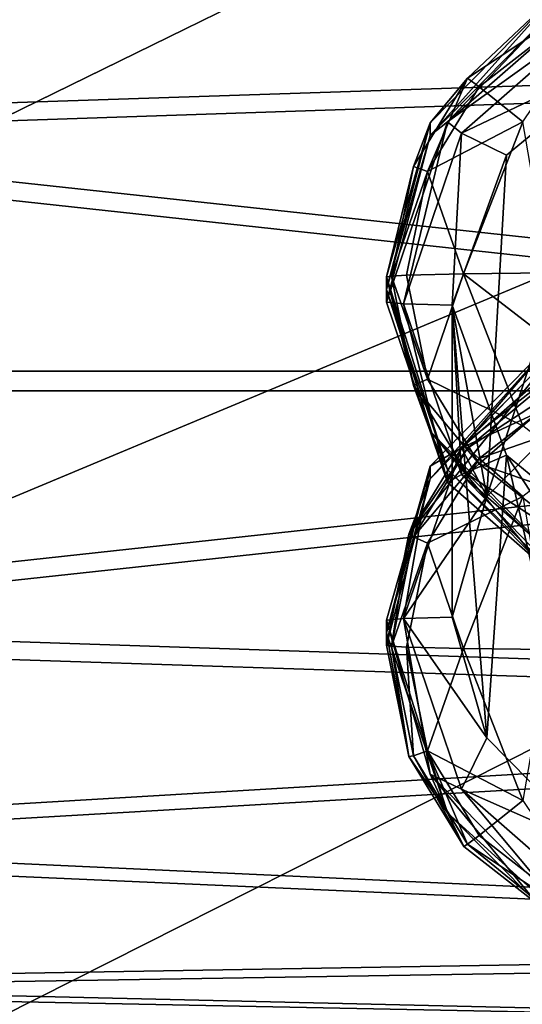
# Model space of a CAD drawing. Header units: metres. Extents: x 0 to 1004, y -708 to 0.
# Tile 46 of 98: x 226 to 241, y -166 to -136. Entities that reach past the tile are written whole.
import ezdxf

# ---------------------------------------------------------------- set-up
doc = ezdxf.new("R2010")
doc.units = ezdxf.units.M

msp = doc.modelspace()

# ---------------------------------------------------------------- linework, layer by layer
at = {"layer": 'top0123411'}
for points in [[(242.117508, -134.945114, 1988.300781), (239.305069, -137.610291, 1989.904541), (243.974731, -134.499985, 1991.3479)], [(243.974731, -134.499985, 1991.3479), (239.305069, -137.610291, 1989.904541), (239.653091, -137.874283, 1991.40686)], [(243.974731, -134.499985, 1991.3479), (239.653091, -137.874283, 1991.40686), (240.987366, -138.941193, 1994.028198)], [(242.11795, -135.328751, 1966.304077), (238.167038, -139.361664, 1966.374512), (242.117508, -134.945114, 1988.300781)], [(238.167038, -139.361664, 1966.374512), (238.167038, -138.977524, 1988.371094), (242.117508, -134.945114, 1988.300781)], [(242.117508, -134.945114, 1988.300781), (238.167038, -138.977524, 1988.371094), (239.305069, -137.610291, 1989.904541)], [(242.997864, -135.166077, 1944.297852), (243.262482, -135.659119, 1941.477539), (238.690399, -138.947891, 1944.363892)], [(242.997864, -135.166077, 1944.297852), (238.690399, -138.947891, 1944.363892), (242.11795, -135.328751, 1966.304077)], [(242.11795, -135.328751, 1966.304077), (238.690399, -138.947891, 1944.363892), (238.167038, -139.361664, 1966.374512)], [(243.262482, -135.659119, 1941.477539), (239.119263, -139.285675, 1941.540894), (238.690399, -138.947891, 1944.363892)], [(243.262482, -135.659119, 1941.477539), (244.287796, -136.826523, 1939.034546), (239.119263, -139.285675, 1941.540894)], [(244.287796, -136.826523, 1939.034546), (240.494965, -139.965408, 1939.089355), (239.119263, -139.285675, 1941.540894)], [(244.287796, -136.826523, 1939.034546), (243.225052, -146.989288, 1393.711914), (239.887131, -150.376907, 1393.770996)], [(239.887131, -150.376907, 1393.770996), (240.494965, -139.965408, 1939.089355), (244.287796, -136.826523, 1939.034546)], [(238.167038, -138.977524, 1988.371094), (237.657593, -140.309494, 1989.95166), (239.305069, -137.610291, 1989.904541)], [(239.305069, -137.610291, 1989.904541), (237.657593, -140.309494, 1989.95166), (238.076706, -140.45546, 1991.451904)], [(239.305069, -137.610291, 1989.904541), (238.076706, -140.45546, 1991.451904), (239.653091, -137.874283, 1991.40686)], [(239.653091, -137.874283, 1991.40686), (238.076706, -140.45546, 1991.451904), (240.987366, -138.941193, 1994.028198)], [(237.350235, -144.496216, 1941.631836), (236.833511, -144.446854, 1944.459961), (238.690399, -138.947891, 1944.363892)], [(238.690399, -138.947891, 1944.363892), (236.833511, -144.446854, 1944.459961), (238.167038, -139.361664, 1966.374512)], [(238.167038, -139.361664, 1966.374512), (236.833511, -144.062897, 1966.456543), (238.167038, -138.977524, 1988.371094)], [(236.833511, -144.062897, 1966.456543), (236.833511, -143.67894, 1988.453247), (238.167038, -138.977524, 1988.371094)], [(238.167038, -138.977524, 1988.371094), (236.833511, -143.67894, 1988.453247), (237.657593, -140.309494, 1989.95166)], [(238.690399, -138.947891, 1944.363892), (239.119263, -139.285675, 1941.540894), (237.350235, -144.496216, 1941.631836)], [(238.076706, -140.45546, 1991.451904), (239.176666, -143.580215, 1994.109253), (240.987366, -138.941193, 1994.028198)], [(240.987366, -138.941193, 1994.028198), (239.176666, -143.580215, 1994.109253), (241.778793, -143.549911, 1995.845947)], [(238.167038, -139.361664, 1966.374512), (236.833511, -144.446854, 1944.459961), (236.833511, -144.062897, 1966.456543)], [(239.119263, -139.285675, 1941.540894), (238.833511, -144.5392, 1939.169189), (237.350235, -144.496216, 1941.631836)], [(239.119263, -139.285675, 1941.540894), (240.494965, -139.965408, 1939.089355), (238.833511, -144.5392, 1939.169189)], [(238.833511, -144.5392, 1939.169189), (240.494965, -139.965408, 1939.089355), (239.887131, -150.376907, 1393.770996)], [(236.833511, -143.67894, 1988.453247), (236.986435, -143.651779, 1990.009644), (237.657593, -140.309494, 1989.95166)], [(237.657593, -140.309494, 1989.95166), (236.986435, -143.651779, 1990.009644), (238.076706, -140.45546, 1991.451904)], [(238.076706, -140.45546, 1991.451904), (236.986435, -143.651779, 1990.009644), (237.439682, -143.625641, 1991.507446)], [(237.439682, -143.625641, 1991.507446), (239.176666, -143.580215, 1994.109253), (238.076706, -140.45546, 1991.451904)], [(239.176666, -143.580215, 1994.109253), (237.439682, -143.625641, 1991.507446), (238.076706, -146.795807, 1991.5625)], [(240.987366, -148.219238, 1994.190186), (239.176666, -143.580215, 1994.109253), (238.076706, -146.795807, 1991.5625)], [(241.778793, -143.549911, 1995.845947), (239.176666, -143.580215, 1994.109253), (242.986267, -146.522491, 1995.897949)], [(239.176666, -143.580215, 1994.109253), (240.987366, -148.219238, 1994.190186), (242.986267, -146.522491, 1995.897949)], [(236.986435, -143.651779, 1990.009644), (236.833511, -143.67894, 1988.453247), (237.657593, -146.994049, 1990.068359)], [(238.167038, -148.380371, 1988.535278), (236.833511, -143.67894, 1988.453247), (238.687164, -149.557449, 1966.55249)], [(236.833511, -143.67894, 1988.453247), (236.833511, -144.062897, 1966.456543), (238.687164, -149.557449, 1966.55249)], [(237.657593, -146.994049, 1990.068359), (236.833511, -143.67894, 1988.453247), (238.167038, -148.380371, 1988.535278)], [(238.076706, -146.795807, 1991.5625), (237.439682, -143.625641, 1991.507446), (236.986435, -143.651779, 1990.009644)], [(238.076706, -146.795807, 1991.5625), (236.986435, -143.651779, 1990.009644), (237.657593, -146.994049, 1990.068359)], [(238.687164, -149.557449, 1966.55249), (236.833511, -144.062897, 1966.456543), (238.690399, -149.945816, 1944.555908)], [(236.833511, -144.062897, 1966.456543), (236.833511, -144.446854, 1944.459961), (238.690399, -149.945816, 1944.555908)], [(238.690399, -149.945816, 1944.555908), (236.833511, -144.446854, 1944.459961), (237.350235, -144.496216, 1941.631836)], [(239.119263, -149.706757, 1941.722778), (238.690399, -149.945816, 1944.555908), (237.350235, -144.496216, 1941.631836)], [(237.350235, -144.496216, 1941.631836), (238.833511, -144.5392, 1939.169189), (239.119263, -149.706757, 1941.722778)], [(238.833511, -144.5392, 1939.169189), (240.49498, -149.112991, 1939.249023), (239.119263, -149.706757, 1941.722778)], [(240.49498, -149.112991, 1939.249023), (238.833511, -144.5392, 1939.169189), (239.887177, -157.739227, 1393.899536)], [(239.887177, -157.739227, 1393.899536), (238.833511, -144.5392, 1939.169189), (238.833511, -154.058044, 1393.835327)], [(238.833511, -154.058044, 1393.835327), (238.833511, -144.5392, 1939.169189), (239.887131, -150.376907, 1393.770996)], [(243.262482, -145.263931, 1391.218384), (239.119263, -148.890472, 1391.281738), (243.225052, -146.989288, 1393.711914)], [(243.262482, -145.263931, 1391.218384), (242.117508, -145.41655, 1388.39209), (239.119263, -148.890472, 1391.281738)], [(239.305069, -148.903992, 1342.889038), (239.186447, -148.78035, 1344.444092), (243.693497, -145.256073, 1344.38269)], [(243.693497, -145.256073, 1344.38269), (239.186447, -148.78035, 1344.444092), (242.11795, -145.800201, 1366.395508)], [(243.693497, -145.256073, 1344.38269), (243.974731, -145.845947, 1341.338013), (239.305069, -148.903992, 1342.889038)], [(242.11795, -145.800201, 1366.395508), (238.167038, -149.833099, 1366.46582), (242.117508, -145.41655, 1388.39209)], [(238.167038, -149.833099, 1366.46582), (238.167038, -149.448975, 1388.462524), (242.117508, -145.41655, 1388.39209)], [(242.117508, -145.41655, 1388.39209), (238.167038, -149.448975, 1388.462524), (239.119263, -148.890472, 1391.281738)], [(242.11795, -145.800201, 1366.395508), (239.186447, -148.78035, 1344.444092), (237.514008, -151.522919, 1344.492065)], [(242.11795, -145.800201, 1366.395508), (237.514008, -151.522919, 1344.492065), (238.167038, -149.833099, 1366.46582)], [(243.974731, -145.845947, 1341.338013), (239.653091, -149.220245, 1341.396851), (239.305069, -148.903992, 1342.889038)], [(244.775146, -147.432892, 1338.762939), (239.653091, -149.220245, 1341.396851), (243.974731, -145.845947, 1341.338013)], [(239.653091, -149.376999, 1991.607666), (238.076706, -146.795807, 1991.5625), (237.657593, -146.994049, 1990.068359)], [(240.987366, -148.219238, 1994.190186), (238.076706, -146.795807, 1991.5625), (239.653091, -149.376999, 1991.607666)], [(237.657593, -146.994049, 1990.068359), (238.167038, -148.380371, 1988.535278), (239.305069, -149.693253, 1990.115479)], [(239.305069, -149.693253, 1990.115479), (239.653091, -149.376999, 1991.607666), (237.657593, -146.994049, 1990.068359)], [(243.225052, -146.989288, 1393.711914), (239.119263, -148.890472, 1391.281738), (239.887131, -150.376907, 1393.770996)], [(239.653091, -149.220245, 1341.396851), (244.775146, -147.432892, 1338.762939), (240.987366, -150.377991, 1338.814331)], [(242.117508, -152.412781, 1988.605713), (238.167038, -148.380371, 1988.535278), (241.392609, -152.283127, 1966.600098)], [(238.167038, -148.380371, 1988.535278), (238.687164, -149.557449, 1966.55249), (241.392609, -152.283127, 1966.600098)], [(238.167038, -148.380371, 1988.535278), (242.117508, -152.412781, 1988.605713), (239.305069, -149.693253, 1990.115479)], [(244.775146, -151.164352, 1994.241577), (240.987366, -148.219238, 1994.190186), (239.653091, -149.376999, 1991.607666)], [(239.119263, -148.890472, 1391.281738), (237.350235, -154.101028, 1391.372681), (239.887131, -150.376907, 1393.770996)], [(239.119263, -148.890472, 1391.281738), (238.167038, -149.448975, 1388.462524), (237.350235, -154.101028, 1391.372681)], [(237.514008, -151.522919, 1344.492065), (239.186447, -148.78035, 1344.444092), (239.305069, -148.903992, 1342.889038)], [(237.657593, -151.603195, 1342.936157), (237.514008, -151.522919, 1344.492065), (239.305069, -148.903992, 1342.889038)], [(239.305069, -148.903992, 1342.889038), (239.653091, -149.220245, 1341.396851), (237.657593, -151.603195, 1342.936157)], [(239.653091, -149.220245, 1341.396851), (238.076706, -151.801422, 1341.442017), (237.657593, -151.603195, 1342.936157)], [(238.076706, -151.801422, 1341.442017), (239.653091, -149.220245, 1341.396851), (240.987366, -150.377991, 1338.814331)], [(239.119263, -149.706757, 1941.722778), (240.49498, -149.112991, 1939.249023), (243.262482, -153.333313, 1941.786011)], [(243.225006, -161.12677, 1393.958618), (240.49498, -149.112991, 1939.249023), (239.887177, -157.739227, 1393.899536)], [(240.49498, -149.112991, 1939.249023), (244.287918, -152.251846, 1939.303833), (243.262482, -153.333313, 1941.786011)], [(244.287918, -152.251846, 1939.303833), (240.49498, -149.112991, 1939.249023), (243.225006, -161.12677, 1393.958618)], [(238.167038, -149.833099, 1366.46582), (236.833511, -154.534348, 1366.547974), (238.167038, -149.448975, 1388.462524)], [(236.833511, -154.534348, 1366.547974), (236.833511, -154.150391, 1388.544556), (238.167038, -149.448975, 1388.462524)], [(238.167038, -149.448975, 1388.462524), (236.833511, -154.150391, 1388.544556), (237.350235, -154.101028, 1391.372681)], [(241.392609, -152.283127, 1966.600098), (238.687164, -149.557449, 1966.55249), (242.997864, -153.727615, 1944.621948)], [(238.687164, -149.557449, 1966.55249), (238.690399, -149.945816, 1944.555908), (242.997864, -153.727615, 1944.621948)], [(239.305069, -149.693253, 1990.115479), (243.974731, -152.751297, 1991.666504), (239.653091, -149.376999, 1991.607666)], [(243.974731, -152.751297, 1991.666504), (244.775146, -151.164352, 1994.241577), (239.653091, -149.376999, 1991.607666)], [(237.514008, -151.522919, 1344.492065), (236.833511, -154.918289, 1344.55127), (238.167038, -149.833099, 1366.46582)], [(238.167038, -149.833099, 1366.46582), (236.833511, -154.918289, 1344.55127), (236.833511, -154.534348, 1366.547974)], [(242.997864, -153.727615, 1944.621948), (238.690399, -149.945816, 1944.555908), (239.119263, -149.706757, 1941.722778)], [(243.262482, -153.333313, 1941.786011), (242.997864, -153.727615, 1944.621948), (239.119263, -149.706757, 1941.722778)], [(239.305069, -149.693253, 1990.115479), (242.117508, -152.412781, 1988.605713), (243.974731, -152.751297, 1991.666504)], [(239.887131, -150.376907, 1393.770996), (237.350235, -154.101028, 1391.372681), (238.833511, -154.058044, 1393.835327)], [(240.987366, -150.377991, 1338.814331), (239.176666, -155.017014, 1338.895264), (238.076706, -151.801422, 1341.442017)], [(241.778793, -155.047333, 1337.158569), (239.176666, -155.017014, 1338.895264), (240.987366, -150.377991, 1338.814331)], [(236.833511, -154.918289, 1344.55127), (237.514008, -151.522919, 1344.492065), (236.986435, -154.945465, 1342.994873)], [(237.514008, -151.522919, 1344.492065), (237.657593, -151.603195, 1342.936157), (236.986435, -154.945465, 1342.994873)], [(237.657593, -151.603195, 1342.936157), (238.076706, -151.801422, 1341.442017), (236.986435, -154.945465, 1342.994873)], [(238.076706, -151.801422, 1341.442017), (237.439682, -154.971603, 1341.49707), (236.986435, -154.945465, 1342.994873)], [(239.176666, -155.017014, 1338.895264), (237.439682, -154.971603, 1341.49707), (238.076706, -151.801422, 1341.442017)], [(236.833511, -154.150391, 1388.544556), (238.167038, -158.851807, 1388.626709), (237.350235, -154.101028, 1391.372681)], [(239.887177, -157.739227, 1393.899536), (238.833511, -154.058044, 1393.835327), (237.350235, -154.101028, 1391.372681)], [(239.119263, -159.311569, 1391.463623), (239.887177, -157.739227, 1393.899536), (237.350235, -154.101028, 1391.372681)], [(238.167038, -158.851807, 1388.626709), (239.119263, -159.311569, 1391.463623), (237.350235, -154.101028, 1391.372681)], [(238.167038, -158.851807, 1388.626709), (236.833511, -154.150391, 1388.544556), (238.687164, -160.028885, 1366.643799)], [(236.833511, -154.150391, 1388.544556), (236.833511, -154.534348, 1366.547974), (238.687164, -160.028885, 1366.643799)], [(238.687164, -160.028885, 1366.643799), (236.833511, -154.534348, 1366.547974), (237.514008, -158.313675, 1344.610596)], [(236.833511, -154.534348, 1366.547974), (236.833511, -154.918289, 1344.55127), (237.514008, -158.313675, 1344.610596)], [(237.514008, -158.313675, 1344.610596), (236.833511, -154.918289, 1344.55127), (236.986435, -154.945465, 1342.994873)], [(237.657593, -158.28775, 1343.052856), (237.514008, -158.313675, 1344.610596), (236.986435, -154.945465, 1342.994873)], [(236.986435, -154.945465, 1342.994873), (237.439682, -154.971603, 1341.49707), (237.657593, -158.28775, 1343.052856)], [(237.439682, -154.971603, 1341.49707), (238.076706, -158.141785, 1341.552612), (237.657593, -158.28775, 1343.052856)], [(237.439682, -154.971603, 1341.49707), (239.176666, -155.017014, 1338.895264), (238.076706, -158.141785, 1341.552612)], [(239.176666, -155.017014, 1338.895264), (240.987366, -159.656052, 1338.976196), (238.076706, -158.141785, 1341.552612)], [(239.176666, -155.017014, 1338.895264), (241.778793, -155.047333, 1337.158569), (240.987366, -159.656052, 1338.976196)], [(243.225006, -161.12677, 1393.958618), (239.887177, -157.739227, 1393.899536), (239.119263, -159.311569, 1391.463623)], [(239.186447, -161.056244, 1344.658447), (237.514008, -158.313675, 1344.610596), (237.657593, -158.28775, 1343.052856)], [(238.687164, -160.028885, 1366.643799), (237.514008, -158.313675, 1344.610596), (239.186447, -161.056244, 1344.658447)], [(237.657593, -158.28775, 1343.052856), (238.076706, -158.141785, 1341.552612), (239.305069, -160.986938, 1343.099976)], [(239.305069, -160.986938, 1343.099976), (239.186447, -161.056244, 1344.658447), (237.657593, -158.28775, 1343.052856)], [(238.076706, -158.141785, 1341.552612), (239.653091, -160.722961, 1341.597656), (239.305069, -160.986938, 1343.099976)], [(238.076706, -158.141785, 1341.552612), (240.987366, -159.656052, 1338.976196), (239.653091, -160.722961, 1341.597656)], [(242.117508, -162.884232, 1388.697021), (238.167038, -158.851807, 1388.626709), (241.392609, -162.754578, 1366.691406)], [(238.167038, -158.851807, 1388.626709), (238.687164, -160.028885, 1366.643799), (241.392609, -162.754578, 1366.691406)], [(238.167038, -158.851807, 1388.626709), (242.117508, -162.884232, 1388.697021), (239.119263, -159.311569, 1391.463623)], [(243.262482, -162.938126, 1391.526978), (243.225006, -161.12677, 1393.958618), (239.119263, -159.311569, 1391.463623)], [(242.117508, -162.884232, 1388.697021), (243.262482, -162.938126, 1391.526978), (239.119263, -159.311569, 1391.463623)], [(239.653091, -160.722961, 1341.597656), (240.987366, -159.656052, 1338.976196), (243.974731, -164.09726, 1341.656616)], [(241.392609, -162.754578, 1366.691406), (238.687164, -160.028885, 1366.643799), (243.693497, -164.580521, 1344.719971)], [(243.693497, -164.580521, 1344.719971), (238.687164, -160.028885, 1366.643799), (239.186447, -161.056244, 1344.658447)], [(239.305069, -160.986938, 1343.099976), (239.653091, -160.722961, 1341.597656), (243.974731, -164.09726, 1341.656616)], [(243.693497, -164.580521, 1344.719971), (239.186447, -161.056244, 1344.658447), (239.305069, -160.986938, 1343.099976)], [(243.974731, -164.09726, 1341.656616), (243.693497, -164.580521, 1344.719971), (239.305069, -160.986938, 1343.099976)]]:
    msp.add_3dface(points, dxfattribs=at)
at = {"layer": 'top0123418'}
for points in [[(208.330994, -132.501816, 1820.408325), (278.833527, -136.59552, 1823.648804), (278.833527, -129.386108, 1816.218872)], [(278.833527, -129.687378, 1796.221191), (278.833527, -137.117325, 1789.011719), (208.330994, -132.927811, 1792.127441)], [(208.330994, -132.501816, 1820.408325), (208.330994, -138.924194, 1824.841064), (278.833527, -136.59552, 1823.648804)], [(208.330994, -132.927811, 1792.127441), (278.833527, -137.117325, 1789.011719), (208.330994, -139.480835, 1787.890137)], [(208.330994, -138.924194, 1824.841064), (278.833527, -146.554016, 1826.478638), (278.833527, -136.59552, 1823.648804)], [(278.833527, -137.117325, 1789.011719), (278.833527, -147.156555, 1786.483154), (208.330994, -139.480835, 1787.890137)], [(208.330994, -138.924194, 1824.841064), (208.330994, -146.554031, 1826.478638), (278.833527, -146.554016, 1826.478638)], [(208.330994, -139.480835, 1787.890137), (278.833527, -147.156555, 1786.483154), (208.330994, -147.156555, 1786.483276)], [(208.330994, -146.554031, 1826.478638), (208.330994, -154.229721, 1825.071655), (278.833527, -146.554016, 1826.478638)], [(278.833527, -146.554016, 1826.478638), (208.330994, -154.229721, 1825.071655), (278.833527, -156.593246, 1823.950073)], [(278.833527, -147.156555, 1786.483154), (208.330994, -154.786392, 1788.120728), (208.330994, -147.156555, 1786.483276)], [(278.833527, -147.156555, 1786.483154), (278.833527, -157.115051, 1789.312988), (208.330994, -154.786392, 1788.120728)], [(208.330994, -154.229721, 1825.071655), (208.330994, -160.782745, 1820.834473), (278.833527, -156.593246, 1823.950073)], [(278.833527, -157.115051, 1789.312988), (208.330994, -161.208817, 1792.553467), (208.330994, -154.786392, 1788.120728)], [(278.833527, -156.593246, 1823.950073), (208.330994, -160.782745, 1820.834473), (278.833527, -164.023193, 1816.740723)], [(278.833527, -157.115051, 1789.312988), (278.833527, -164.324463, 1796.74292), (208.330994, -161.208817, 1792.553467)], [(208.330994, -160.782745, 1820.834473), (208.330994, -165.215439, 1814.411987), (278.833527, -164.023193, 1816.740723)], [(278.833527, -164.324463, 1796.74292), (208.330994, -165.44603, 1799.106445), (208.330994, -161.208817, 1792.553467)], [(278.833527, -164.023193, 1816.740723), (208.330994, -165.215439, 1814.411987), (278.833527, -166.853012, 1806.782227)], [(278.833527, -164.324463, 1796.74292), (278.833527, -166.853012, 1806.782227), (208.330994, -165.44603, 1799.106445)], [(208.330994, -165.215439, 1814.411987), (208.330994, -166.853012, 1806.782227), (278.833527, -166.853012, 1806.782227)], [(278.833527, -166.853012, 1806.782227), (208.330994, -166.853012, 1806.782227), (208.330994, -165.44603, 1799.106445)]]:
    msp.add_3dface(points, dxfattribs=at)
at = {"layer": 'top0123459'}
for points in [[(994.049377, -10, 90), (217.024673, -653.266907, 90), (10, -10, 90)], [(787.024658, -653.266907, 90), (217.024673, -653.266907, 90), (994.049377, -10, 90)], [(214.452957, -67.146965, 117.166069), (67.721138, -157.298203, 115.592468), (262.337708, -69.780937, 117.120087)], [(67.721138, -157.298203, 115.592468), (64.753654, -187.940216, 115.05761), (262.337708, -69.780937, 117.120087)], [(262.337708, -69.780937, 117.120087), (64.753654, -187.940216, 115.05761), (310.246368, -71.936363, 117.082466)], [(64.753654, -187.940216, 115.05761), (358.174194, -73.613029, 117.0532), (310.246368, -71.936363, 117.082466)], [(64.753654, -187.940216, 115.05761), (62.34153, -218.630936, 114.521904), (358.174194, -73.613029, 117.0532)], [(62.34153, -218.630936, 114.521904), (406.116364, -74.810768, 117.032295), (358.174194, -73.613029, 117.0532)], [(60.485558, -249.360291, 113.985519), (59.186348, -280.118225, 113.448639), (406.116364, -74.810768, 117.032295)], [(406.116364, -74.810768, 117.032295), (59.186348, -280.118225, 113.448639), (489.911316, -508.234344, 109.46685)], [(62.34153, -218.630936, 114.521904), (60.485558, -249.360291, 113.985519), (406.116364, -74.810768, 117.032295)]]:
    msp.add_3dface(points, dxfattribs=at)

doc.saveas('drawing.dxf')
